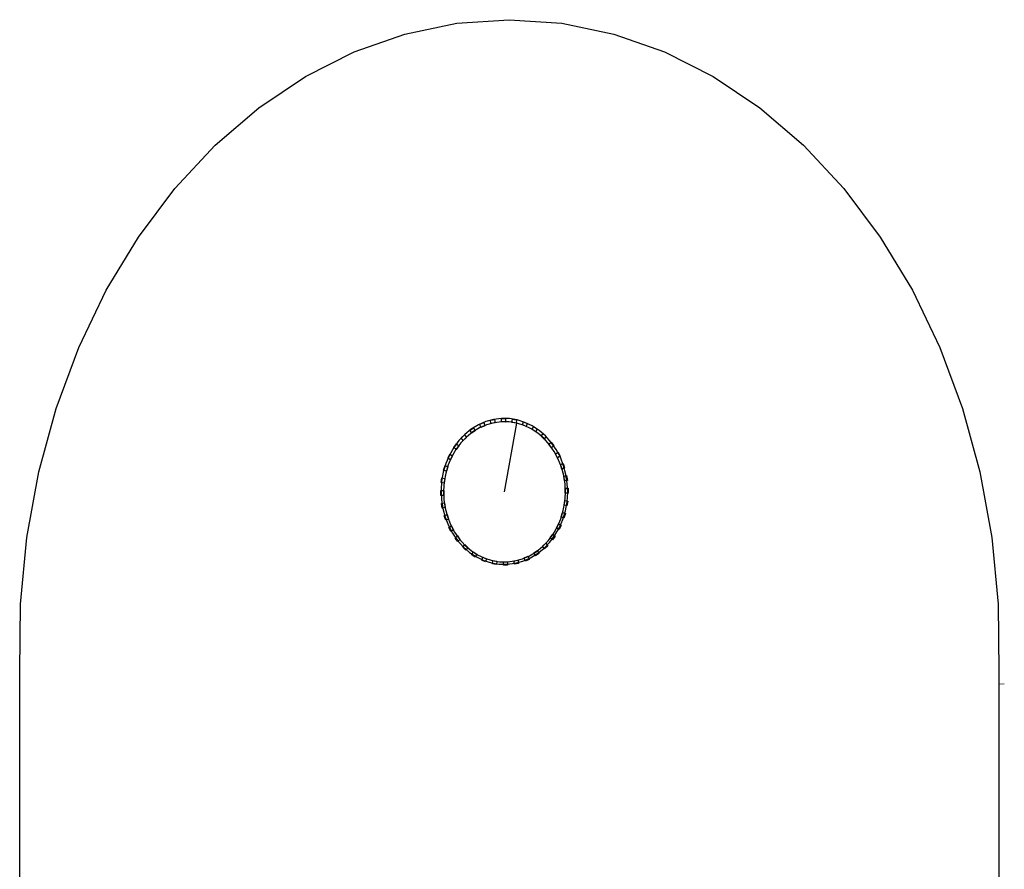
# Model space of a CAD drawing. Header units: millimetres. Extents: x -13189488 to -13176600, y -33161 to -25515.
# Tile 25 of 28: x -13180495 to -13179843, y -29291 to -28729. Entities that reach past the tile are written whole.
import ezdxf

# ---------------------------------------------------------------- set-up
doc = ezdxf.new("R2010")
doc.units = ezdxf.units.MM
doc.header["$MEASUREMENT"] = 0
doc.layers.add('0._RDC (82)_1_0', color=7, linetype='Continuous')

msp = doc.modelspace()

# ---------------------------------------------------------------- linework, layer by layer
at = {"layer": '0._RDC (82)_1_0', "color": 250, "linetype": 'Continuous', "lineweight": 0, "true_color": 0x191919}
for p, q in [((-13180205.24, -28730.94), (-13180170.5, -28728.55)), ((-13180170.5, -28728.55), (-13180135.77, -28730.94)), ((-13180135.77, -28730.94), (-13180101.43, -28738.08)), ((-13180101.43, -28738.08), (-13180067.89, -28749.89)), ((-13180067.89, -28749.89), (-13180035.53, -28766.24)), ((-13180035.53, -28766.24), (-13180004.72, -28786.94)), ((-13180004.72, -28786.94), (-13179975.82, -28811.74)), ((-13179975.82, -28811.74), (-13179949.16, -28840.36)), ((-13179846.5, -29160.15), (-13179846.5, -29437.44)), ((-13179842.94, -29168.43), (-13179846.5, -29168.47))]:
    msp.add_line(p, q, dxfattribs=at)
at = {"layer": '0._RDC (82)_1_0', "color": 7, "linetype": 'Continuous', "lineweight": 30, "flags": 128}
for points in [[(-13180494.5, -29437.44), (-13180494.5, -29171.44), (-13180494.5, -29160.15), (-13180494, -29115.6), (-13180489.77, -29071.37), (-13180481.87, -29027.98), (-13180470.39, -28985.92), (-13180455.45, -28945.68), (-13180437.24, -28907.72), (-13180415.95, -28872.48), (-13180391.84, -28840.36), (-13180365.18, -28811.74), (-13180336.28, -28786.94), (-13180305.48, -28766.24), (-13180273.12, -28749.89), (-13180239.57, -28738.08), (-13180205.24, -28730.94), (-13180170.5, -28728.55), (-13180135.77, -28730.94), (-13180101.43, -28738.08), (-13180067.89, -28749.89), (-13180035.53, -28766.24), (-13180004.72, -28786.94), (-13179975.82, -28811.74), (-13179949.16, -28840.36), (-13179925.05, -28872.48), (-13179903.77, -28907.72), (-13179885.55, -28945.68), (-13179870.62, -28985.92), (-13179859.13, -29027.98), (-13179851.23, -29071.37), (-13179847, -29115.6), (-13179846.5, -29160.15), (-13179846.5, -29437.44)], [(-13180183, -28993.79), (-13180180.31, -28993.26)], [(-13180183, -28993.79), (-13180180.31, -28993.26)], [(-13180182.66, -28996.06), (-13180183, -28993.79)], [(-13180182.66, -28996.06), (-13180183, -28993.79)], [(-13180180.31, -28993.26), (-13180179.97, -28995.52)], [(-13180180.31, -28993.26), (-13180179.97, -28995.52)], [(-13180175.72, -28994.95), (-13180175.72, -28992.65)], [(-13180175.72, -28992.65), (-13180172.98, -28992.66)], [(-13180175.72, -28994.95), (-13180175.72, -28992.65)], [(-13180175.72, -28992.65), (-13180172.98, -28992.66)], [(-13180172.98, -28992.66), (-13180172.99, -28994.96)], [(-13180172.98, -28992.66), (-13180172.99, -28994.96)], [(-13180168.73, -28995.25), (-13180168.37, -28992.99)], [(-13180168.73, -28995.25), (-13180168.37, -28992.99)], [(-13180168.37, -28992.99), (-13180165.68, -28993.54)], [(-13180168.37, -28992.99), (-13180165.68, -28993.54)], [(-13180165.68, -28993.54), (-13180166.03, -28995.81)], [(-13180165.68, -28993.54), (-13180166.03, -28995.81)], [(-13180196.51, -29000.32), (-13180194.13, -28998.75)], [(-13180196.51, -29000.32), (-13180194.13, -28998.75)], [(-13180195.52, -29002.32), (-13180196.51, -29000.32)], [(-13180195.52, -29002.32), (-13180196.51, -29000.32)], [(-13180193.14, -29000.75), (-13180195.52, -29002.32)], [(-13180193.14, -29000.75), (-13180195.52, -29002.32)], [(-13180194.13, -28998.75), (-13180193.14, -29000.75)], [(-13180194.13, -28998.75), (-13180193.14, -29000.75)], [(-13180190, -28996.38), (-13180187.43, -28995.31)], [(-13180190, -28996.38), (-13180187.43, -28995.31)], [(-13180189.33, -28998.54), (-13180190, -28996.38)], [(-13180189.33, -28998.54), (-13180190, -28996.38)], [(-13180186.75, -28997.47), (-13180189.33, -28998.54)], [(-13180186.75, -28997.47), (-13180189.33, -28998.54)], [(-13180187.43, -28995.31), (-13180186.75, -28997.47)], [(-13180187.43, -28995.31), (-13180186.75, -28997.47)], [(-13180179.97, -28995.52), (-13180182.66, -28996.06)], [(-13180179.97, -28995.52), (-13180182.66, -28996.06)], [(-13180172.99, -28994.96), (-13180175.72, -28994.95)], [(-13180172.99, -28994.96), (-13180175.72, -28994.95)], [(-13180173.7, -29041.21), (-13180165.49, -28995.73)], [(-13180166.03, -28995.81), (-13180168.73, -28995.25)], [(-13180166.03, -28995.81), (-13180168.73, -28995.25)], [(-13180161.88, -28996.94), (-13180161.19, -28994.79)], [(-13180161.88, -28996.94), (-13180161.19, -28994.79)], [(-13180159.31, -28998.03), (-13180161.88, -28996.94)], [(-13180159.31, -28998.03), (-13180161.88, -28996.94)], [(-13180161.19, -28994.79), (-13180158.62, -28995.87)], [(-13180161.19, -28994.79), (-13180158.62, -28995.87)], [(-13180158.62, -28995.87), (-13180159.31, -28998.03)], [(-13180158.62, -28995.87), (-13180159.31, -28998.03)], [(-13180155.39, -28999.98), (-13180154.39, -28997.99)], [(-13180155.39, -28999.98), (-13180154.39, -28997.99)], [(-13180153.03, -29001.57), (-13180155.39, -28999.98)], [(-13180153.03, -29001.57), (-13180155.39, -28999.98)], [(-13180154.39, -28997.99), (-13180152.02, -28999.58)], [(-13180154.39, -28997.99), (-13180152.02, -28999.58)], [(-13180152.02, -28999.58), (-13180153.03, -29001.57)], [(-13180152.02, -28999.58), (-13180153.03, -29001.57)], [(-13180202.32, -29005.51), (-13180200.22, -29003.49)], [(-13180202.32, -29005.51), (-13180200.22, -29003.49)], [(-13180201.04, -29007.27), (-13180202.32, -29005.51)], [(-13180201.04, -29007.27), (-13180202.32, -29005.51)], [(-13180198.94, -29005.26), (-13180201.04, -29007.27)], [(-13180198.94, -29005.26), (-13180201.04, -29007.27)], [(-13180200.22, -29003.49), (-13180198.94, -29005.26)], [(-13180200.22, -29003.49), (-13180198.94, -29005.26)], [(-13180149.46, -29004.27), (-13180148.17, -29002.52)], [(-13180149.46, -29004.27), (-13180148.17, -29002.52)], [(-13180147.37, -29006.31), (-13180149.46, -29004.27)], [(-13180147.37, -29006.31), (-13180149.46, -29004.27)], [(-13180148.17, -29002.52), (-13180146.08, -29004.55)], [(-13180148.17, -29002.52), (-13180146.08, -29004.55)], [(-13180146.08, -29004.55), (-13180147.37, -29006.31)], [(-13180146.08, -29004.55), (-13180147.37, -29006.31)], [(-13180207.26, -29011.78), (-13180205.5, -29009.37)], [(-13180207.26, -29011.78), (-13180205.5, -29009.37)], [(-13180205.74, -29013.26), (-13180207.26, -29011.78)], [(-13180205.74, -29013.26), (-13180207.26, -29011.78)], [(-13180203.97, -29010.85), (-13180205.74, -29013.26)], [(-13180203.97, -29010.85), (-13180205.74, -29013.26)], [(-13180205.5, -29009.37), (-13180203.97, -29010.85)], [(-13180205.5, -29009.37), (-13180203.97, -29010.85)], [(-13180144.26, -29009.69), (-13180142.73, -29008.22)], [(-13180144.26, -29009.69), (-13180142.73, -29008.22)], [(-13180142.51, -29012.11), (-13180144.26, -29009.69)], [(-13180142.51, -29012.11), (-13180144.26, -29009.69)], [(-13180142.73, -29008.22), (-13180140.98, -29010.64)], [(-13180142.73, -29008.22), (-13180140.98, -29010.64)], [(-13180140.98, -29010.64), (-13180142.51, -29012.11)], [(-13180140.98, -29010.64), (-13180142.51, -29012.11)], [(-13180211.19, -29018.95), (-13180209.81, -29016.22)], [(-13180211.19, -29018.95), (-13180209.81, -29016.22)], [(-13180209.46, -29020.1), (-13180211.19, -29018.95)], [(-13180209.46, -29020.1), (-13180211.19, -29018.95)], [(-13180209.81, -29016.22), (-13180208.09, -29017.38)], [(-13180209.81, -29016.22), (-13180208.09, -29017.38)], [(-13180208.09, -29017.38), (-13180209.46, -29020.1)], [(-13180208.09, -29017.38), (-13180209.46, -29020.1)], [(-13180139.96, -29016.06), (-13180138.23, -29014.92)], [(-13180139.96, -29016.06), (-13180138.23, -29014.92)], [(-13180138.6, -29018.79), (-13180139.96, -29016.06)], [(-13180138.6, -29018.79), (-13180139.96, -29016.06)], [(-13180136.87, -29017.65), (-13180138.6, -29018.79)], [(-13180136.87, -29017.65), (-13180138.6, -29018.79)], [(-13180138.23, -29014.92), (-13180136.87, -29017.65)], [(-13180138.23, -29014.92), (-13180136.87, -29017.65)], [(-13180213.97, -29026.79), (-13180213.03, -29023.83)], [(-13180213.97, -29026.79), (-13180213.03, -29023.83)], [(-13180212.1, -29027.58), (-13180213.97, -29026.79)], [(-13180212.1, -29027.58), (-13180213.97, -29026.79)], [(-13180213.03, -29023.83), (-13180211.15, -29024.62)], [(-13180213.03, -29023.83), (-13180211.15, -29024.62)], [(-13180211.15, -29024.62), (-13180212.1, -29027.58)], [(-13180211.15, -29024.62), (-13180212.1, -29027.58)], [(-13180136.69, -29023.19), (-13180134.81, -29022.41)], [(-13180136.69, -29023.19), (-13180134.81, -29022.41)], [(-13180135.76, -29026.16), (-13180136.69, -29023.19)], [(-13180135.76, -29026.16), (-13180136.69, -29023.19)], [(-13180133.88, -29025.38), (-13180135.76, -29026.16)], [(-13180133.88, -29025.38), (-13180135.76, -29026.16)], [(-13180134.81, -29022.41), (-13180133.88, -29025.38)], [(-13180134.81, -29022.41), (-13180133.88, -29025.38)], [(-13180215.53, -29035.07), (-13180215.05, -29031.97)], [(-13180215.53, -29035.07), (-13180215.05, -29031.97)], [(-13180215.05, -29031.97), (-13180213.08, -29032.37)], [(-13180215.05, -29031.97), (-13180213.08, -29032.37)], [(-13180213.08, -29032.37), (-13180213.57, -29035.47)], [(-13180213.08, -29032.37), (-13180213.57, -29035.47)], [(-13180134.53, -29030.88), (-13180132.57, -29030.49)], [(-13180134.53, -29030.88), (-13180132.57, -29030.49)], [(-13180134.07, -29033.98), (-13180134.53, -29030.88)], [(-13180134.07, -29033.98), (-13180134.53, -29030.88)], [(-13180132.57, -29030.49), (-13180132.1, -29033.59)], [(-13180132.57, -29030.49), (-13180132.1, -29033.59)], [(-13180213.57, -29035.47), (-13180215.53, -29035.07)], [(-13180213.57, -29035.47), (-13180215.53, -29035.07)], [(-13180132.1, -29033.59), (-13180134.07, -29033.98)], [(-13180132.1, -29033.59), (-13180134.07, -29033.98)], [(-13180133.58, -29042.03), (-13180133.57, -29038.87)], [(-13180133.58, -29042.03), (-13180133.57, -29038.87)], [(-13180133.57, -29038.87), (-13180131.58, -29038.88)], [(-13180133.57, -29038.87), (-13180131.58, -29038.88)], [(-13180131.58, -29038.88), (-13180131.59, -29042.03)], [(-13180131.58, -29038.88), (-13180131.59, -29042.03)], [(-13180215.82, -29043.54), (-13180215.81, -29040.38)], [(-13180215.82, -29043.54), (-13180215.81, -29040.38)], [(-13180213.82, -29043.54), (-13180215.82, -29043.54)], [(-13180213.82, -29043.54), (-13180215.82, -29043.54)], [(-13180215.81, -29040.38), (-13180213.82, -29040.39)], [(-13180215.81, -29040.38), (-13180213.82, -29040.39)], [(-13180213.82, -29040.39), (-13180213.82, -29043.54)], [(-13180213.82, -29040.39), (-13180213.82, -29043.54)], [(-13180131.59, -29042.03), (-13180133.58, -29042.03)], [(-13180131.59, -29042.03), (-13180133.58, -29042.03)], [(-13180215.3, -29048.83), (-13180213.33, -29048.43)], [(-13180215.3, -29048.83), (-13180213.33, -29048.43)], [(-13180214.83, -29051.93), (-13180215.3, -29048.83)], [(-13180214.83, -29051.93), (-13180215.3, -29048.83)], [(-13180212.86, -29051.54), (-13180214.83, -29051.93)], [(-13180212.86, -29051.54), (-13180214.83, -29051.93)], [(-13180213.33, -29048.43), (-13180212.86, -29051.54)], [(-13180213.33, -29048.43), (-13180212.86, -29051.54)], [(-13180134.31, -29050.05), (-13180133.83, -29046.94)], [(-13180134.31, -29050.05), (-13180133.83, -29046.94)], [(-13180132.35, -29050.45), (-13180134.31, -29050.05)], [(-13180132.35, -29050.45), (-13180134.31, -29050.05)], [(-13180133.83, -29046.94), (-13180131.87, -29047.35)], [(-13180133.83, -29046.94), (-13180131.87, -29047.35)], [(-13180131.87, -29047.35), (-13180132.35, -29050.45)], [(-13180131.87, -29047.35), (-13180132.35, -29050.45)], [(-13180213.52, -29057.04), (-13180211.64, -29056.26)], [(-13180213.52, -29057.04), (-13180211.64, -29056.26)], [(-13180212.59, -29060), (-13180213.52, -29057.04)], [(-13180212.59, -29060), (-13180213.52, -29057.04)], [(-13180210.71, -29059.22), (-13180212.59, -29060)], [(-13180210.71, -29059.22), (-13180212.59, -29060)], [(-13180211.64, -29056.26), (-13180210.71, -29059.22)], [(-13180211.64, -29056.26), (-13180210.71, -29059.22)], [(-13180136.24, -29057.8), (-13180135.3, -29054.84)], [(-13180136.24, -29057.8), (-13180135.3, -29054.84)], [(-13180134.37, -29058.59), (-13180136.24, -29057.8)], [(-13180134.37, -29058.59), (-13180136.24, -29057.8)], [(-13180135.3, -29054.84), (-13180133.43, -29055.63)], [(-13180135.3, -29054.84), (-13180133.43, -29055.63)], [(-13180133.43, -29055.63), (-13180134.37, -29058.59)], [(-13180133.43, -29055.63), (-13180134.37, -29058.59)], [(-13180210.53, -29064.77), (-13180208.8, -29063.62)], [(-13180210.53, -29064.77), (-13180208.8, -29063.62)], [(-13180209.17, -29067.5), (-13180210.53, -29064.77)], [(-13180209.17, -29067.5), (-13180210.53, -29064.77)], [(-13180208.8, -29063.62), (-13180207.44, -29066.36)], [(-13180208.8, -29063.62), (-13180207.44, -29066.36)], [(-13180139.31, -29065.04), (-13180137.94, -29062.32)], [(-13180139.31, -29065.04), (-13180137.94, -29062.32)], [(-13180137.59, -29066.2), (-13180139.31, -29065.04)], [(-13180137.59, -29066.2), (-13180139.31, -29065.04)], [(-13180137.94, -29062.32), (-13180136.21, -29063.47)], [(-13180137.94, -29062.32), (-13180136.21, -29063.47)], [(-13180136.21, -29063.47), (-13180137.59, -29066.2)], [(-13180136.21, -29063.47), (-13180137.59, -29066.2)], [(-13180207.44, -29066.36), (-13180209.17, -29067.5)], [(-13180207.44, -29066.36), (-13180209.17, -29067.5)], [(-13180206.42, -29071.78), (-13180204.89, -29070.31)], [(-13180206.42, -29071.78), (-13180204.89, -29070.31)], [(-13180204.67, -29074.2), (-13180206.42, -29071.78)], [(-13180204.67, -29074.2), (-13180206.42, -29071.78)], [(-13180204.89, -29070.31), (-13180203.14, -29072.73)], [(-13180204.89, -29070.31), (-13180203.14, -29072.73)], [(-13180143.42, -29071.56), (-13180141.66, -29069.15)], [(-13180143.42, -29071.56), (-13180141.66, -29069.15)], [(-13180141.9, -29073.05), (-13180143.42, -29071.56)], [(-13180141.9, -29073.05), (-13180143.42, -29071.56)], [(-13180140.14, -29070.64), (-13180141.9, -29073.05)], [(-13180140.14, -29070.64), (-13180141.9, -29073.05)], [(-13180141.66, -29069.15), (-13180140.14, -29070.64)], [(-13180141.66, -29069.15), (-13180140.14, -29070.64)], [(-13180203.14, -29072.73), (-13180204.67, -29074.2)], [(-13180203.14, -29072.73), (-13180204.67, -29074.2)], [(-13180201.32, -29077.87), (-13180200.03, -29076.11)], [(-13180201.32, -29077.87), (-13180200.03, -29076.11)], [(-13180199.23, -29079.9), (-13180201.32, -29077.87)], [(-13180199.23, -29079.9), (-13180201.32, -29077.87)], [(-13180200.03, -29076.11), (-13180197.94, -29078.14)], [(-13180200.03, -29076.11), (-13180197.94, -29078.14)], [(-13180197.94, -29078.14), (-13180199.23, -29079.9)], [(-13180197.94, -29078.14), (-13180199.23, -29079.9)], [(-13180148.46, -29077.16), (-13180146.36, -29075.14)], [(-13180148.46, -29077.16), (-13180146.36, -29075.14)], [(-13180147.18, -29078.93), (-13180148.46, -29077.16)], [(-13180147.18, -29078.93), (-13180148.46, -29077.16)], [(-13180145.08, -29076.91), (-13180147.18, -29078.93)], [(-13180145.08, -29076.91), (-13180147.18, -29078.93)], [(-13180146.36, -29075.14), (-13180145.08, -29076.91)], [(-13180146.36, -29075.14), (-13180145.08, -29076.91)], [(-13180195.38, -29082.84), (-13180194.37, -29080.85)], [(-13180195.38, -29082.84), (-13180194.37, -29080.85)], [(-13180193.01, -29084.42), (-13180195.38, -29082.84)], [(-13180193.01, -29084.42), (-13180195.38, -29082.84)], [(-13180194.37, -29080.85), (-13180192.01, -29082.43)], [(-13180194.37, -29080.85), (-13180192.01, -29082.43)], [(-13180192.01, -29082.43), (-13180193.01, -29084.42)], [(-13180192.01, -29082.43), (-13180193.01, -29084.42)], [(-13180188.78, -29086.54), (-13180188.09, -29084.39)], [(-13180188.78, -29086.54), (-13180188.09, -29084.39)], [(-13180188.09, -29084.39), (-13180185.52, -29085.47)], [(-13180188.09, -29084.39), (-13180185.52, -29085.47)], [(-13180185.52, -29085.47), (-13180186.21, -29087.63)], [(-13180185.52, -29085.47), (-13180186.21, -29087.63)], [(-13180160.65, -29084.95), (-13180158.07, -29083.88)], [(-13180160.65, -29084.95), (-13180158.07, -29083.88)], [(-13180159.97, -29087.11), (-13180160.65, -29084.95)], [(-13180159.97, -29087.11), (-13180160.65, -29084.95)], [(-13180158.07, -29083.88), (-13180157.4, -29086.04)], [(-13180158.07, -29083.88), (-13180157.4, -29086.04)], [(-13180154.26, -29081.67), (-13180151.88, -29080.1)], [(-13180154.26, -29081.67), (-13180151.88, -29080.1)], [(-13180153.26, -29083.66), (-13180154.26, -29081.67)], [(-13180153.26, -29083.66), (-13180154.26, -29081.67)], [(-13180150.89, -29082.09), (-13180153.26, -29083.66)], [(-13180150.89, -29082.09), (-13180153.26, -29083.66)], [(-13180151.88, -29080.1), (-13180150.89, -29082.09)], [(-13180151.88, -29080.1), (-13180150.89, -29082.09)], [(-13180186.21, -29087.63), (-13180188.78, -29086.54)], [(-13180186.21, -29087.63), (-13180188.78, -29086.54)], [(-13180181.72, -29088.87), (-13180181.36, -29086.61)], [(-13180181.72, -29088.87), (-13180181.36, -29086.61)], [(-13180179.03, -29089.43), (-13180181.72, -29088.87)], [(-13180179.03, -29089.43), (-13180181.72, -29088.87)], [(-13180181.36, -29086.61), (-13180178.67, -29087.17)], [(-13180181.36, -29086.61), (-13180178.67, -29087.17)], [(-13180178.67, -29087.17), (-13180179.03, -29089.43)], [(-13180178.67, -29087.17), (-13180179.03, -29089.43)], [(-13180174.42, -29089.75), (-13180174.41, -29087.46)], [(-13180174.42, -29089.75), (-13180174.41, -29087.46)], [(-13180171.68, -29089.76), (-13180174.42, -29089.75)], [(-13180171.68, -29089.76), (-13180174.42, -29089.75)], [(-13180174.41, -29087.46), (-13180171.67, -29087.46)], [(-13180174.41, -29087.46), (-13180171.67, -29087.46)], [(-13180171.67, -29087.46), (-13180171.68, -29089.76)], [(-13180171.67, -29087.46), (-13180171.68, -29089.76)], [(-13180167.43, -29086.89), (-13180164.74, -29086.36)], [(-13180167.43, -29086.89), (-13180164.74, -29086.36)], [(-13180167.09, -29089.16), (-13180167.43, -29086.89)], [(-13180167.09, -29089.16), (-13180167.43, -29086.89)], [(-13180164.4, -29088.62), (-13180167.09, -29089.16)], [(-13180164.4, -29088.62), (-13180167.09, -29089.16)], [(-13180164.74, -29086.36), (-13180164.4, -29088.62)], [(-13180164.74, -29086.36), (-13180164.4, -29088.62)], [(-13180157.4, -29086.04), (-13180159.97, -29087.11)], [(-13180157.4, -29086.04), (-13180159.97, -29087.11)]]:
    msp.add_lwpolyline(points, dxfattribs=at)
for points in [[(-13180214.54, -29052.15), (-13180213, -29057.95), (-13180210.84, -29063.49), (-13180208.09, -29068.66), (-13180204.8, -29073.4), (-13180201.03, -29077.63), (-13180196.82, -29081.28), (-13180192.25, -29084.29), (-13180187.39, -29086.61), (-13180182.32, -29088.22), (-13180177.11, -29089.08), (-13180171.84, -29089.18), (-13180166.61, -29088.52), (-13180161.49, -29087.11), (-13180156.57, -29084.97), (-13180151.91, -29082.13), (-13180147.6, -29078.65), (-13180143.71, -29074.57), (-13180140.29, -29069.96), (-13180137.39, -29064.89), (-13180135.07, -29059.45), (-13180133.36, -29053.71), (-13180132.29, -29047.77), (-13180131.87, -29041.72), (-13180132.12, -29035.66), (-13180133.02, -29029.68), (-13180134.56, -29023.88), (-13180136.72, -29018.35), (-13180139.47, -29013.17), (-13180142.76, -29008.43), (-13180146.53, -29004.21), (-13180150.74, -29000.56), (-13180155.31, -28997.55), (-13180160.17, -28995.22), (-13180165.24, -28993.61), (-13180170.46, -28992.75), (-13180175.72, -28992.65), (-13180180.95, -28993.31), (-13180186.07, -28994.72), (-13180190.99, -28996.86), (-13180195.65, -28999.7), (-13180199.96, -29003.18), (-13180203.85, -29007.26), (-13180207.27, -29011.87), (-13180210.17, -29016.94), (-13180212.49, -29022.39), (-13180214.2, -29028.13), (-13180215.27, -29034.07), (-13180215.69, -29040.11), (-13180215.44, -29046.18)], [(-13180206.69, -29067.89), (-13180203.53, -29072.44), (-13180199.9, -29076.51), (-13180195.85, -29080.01), (-13180191.46, -29082.91), (-13180186.79, -29085.15), (-13180181.91, -29086.69), (-13180176.9, -29087.52), (-13180171.84, -29087.62), (-13180166.81, -29086.98), (-13180161.88, -29085.62), (-13180157.15, -29083.57), (-13180152.67, -29080.84), (-13180148.53, -29077.49), (-13180144.78, -29073.57), (-13180141.49, -29069.13), (-13180138.71, -29064.26), (-13180136.48, -29059.02), (-13180134.84, -29053.51), (-13180133.81, -29047.79), (-13180133.4, -29041.98), (-13180133.64, -29036.15), (-13180134.5, -29030.4), (-13180135.99, -29024.83), (-13180138.07, -29019.51), (-13180140.71, -29014.53), (-13180143.87, -29009.97), (-13180147.5, -29005.91), (-13180151.54, -29002.4), (-13180155.94, -28999.51), (-13180160.61, -28997.27), (-13180165.49, -28995.73), (-13180170.5, -28994.9), (-13180175.56, -28994.8), (-13180180.59, -28995.44), (-13180185.51, -28996.79), (-13180190.25, -28998.85), (-13180194.73, -29001.58), (-13180198.87, -29004.93), (-13180202.61, -29008.85), (-13180205.9, -29013.28), (-13180208.69, -29018.16), (-13180210.92, -29023.39), (-13180212.56, -29028.91), (-13180213.59, -29034.62), (-13180213.99, -29040.44), (-13180213.76, -29046.27), (-13180212.89, -29052.01), (-13180211.41, -29057.59), (-13180209.33, -29062.91)]]:
    msp.add_lwpolyline(points, close=True, dxfattribs=at)

doc.saveas('drawing.dxf')
